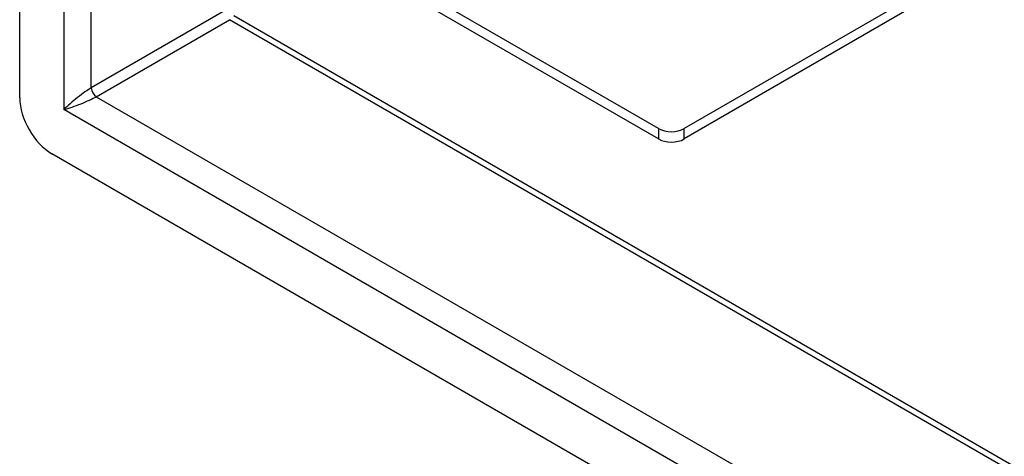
# Model space of a CAD drawing. Header units: inches. Extents: x 11 to 168, y 11 to 114.
# Tile 47 of 62: x 142.48 to 146.74, y 59.59 to 61.48. Entities that reach past the tile are written whole.
import ezdxf

# ---------------------------------------------------------------- set-up
doc = ezdxf.new("R2010")
doc.units = ezdxf.units.IN
doc.header["$MEASUREMENT"] = 0
doc.layers.add('Visible Edges(ANSI)', color=7, linetype='Continuous', lineweight=25)
doc.layers.add('Visible Tangent Edges(ANSI)', color=7, linetype='Continuous', lineweight=25)

msp = doc.modelspace()

# ---------------------------------------------------------------- linework, layer by layer
at = {"layer": 'Visible Edges(ANSI)'}
for p, q in [((142.4812, 61.1375), (142.4812, 76.3102)), ((145.2469, 61.0049), (143.9103, 61.7766)), ((145.2469, 60.96), (143.9103, 61.7317)), ((146.3604, 61.5835), (145.3582, 61.0049)), ((146.3604, 61.5386), (145.3582, 60.96)), ((143.4084, 61.4942), (158.5122, 52.7741)), ((158.5887, 51.6771), (142.6204, 60.8964))]:
    msp.add_line(p, q, dxfattribs=at)
for centre, major_axis, start_param, end_param in [((142.6204, 61.0572), (-0.0984, 0.1705), 0.785398, 2.356194), ((145.3026, 61.037), (-0.0787, 0), 0.785398, 2.356194), ((145.3026, 60.9921), (0.0787, 0), 3.926991, 5.497787)]:
    msp.add_ellipse(centre, major_axis=major_axis, ratio=0.57735, start_param=start_param, end_param=end_param, dxfattribs=at)
at = {"layer": 'Visible Tangent Edges(ANSI)'}
for p, q in [((142.6723, 76.1399), (142.6723, 61.0872)), ((142.7911, 61.1811), (142.7911, 76.0429)), ((143.3683, 61.5143), (142.7911, 61.1811)), ((142.813, 61.1431), (143.3902, 61.4763)), ((158.5122, 52.7457), (143.3902, 61.4763)), ((142.813, 61.1431), (158.5122, 52.0792)), ((158.5368, 51.9278), (142.6723, 61.0872)), ((145.2469, 61.0049), (145.2469, 60.96)), ((145.3582, 60.96), (145.3582, 61.0049))]:
    msp.add_line(p, q, dxfattribs=at)
for centre, major_axis, ratio, start_param, end_param in [((142.7317, 61.1215), (-0.0835, -0.0679), 0.129721, 3.82193, 5.392727), ((142.813, 61.1684), (-0.0155, 0.0268), 0.57735, 0.785398, 2.356194), ((142.7317, 61.1215), (0.1006, 0.0384), 0.129721, 4.032051, 5.602848)]:
    msp.add_ellipse(centre, major_axis=major_axis, ratio=ratio, start_param=start_param, end_param=end_param, dxfattribs=at)

doc.saveas('drawing.dxf')
